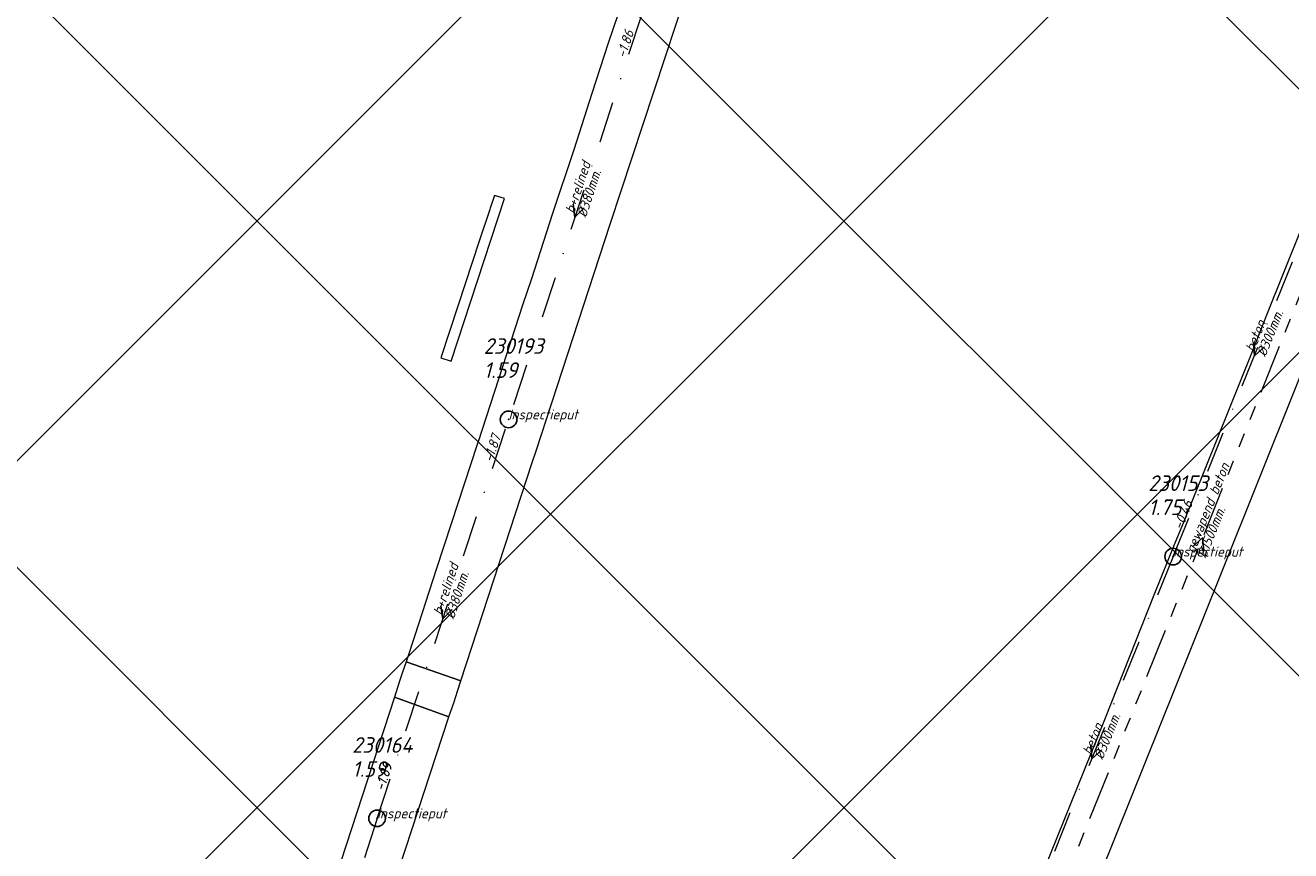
# Model space of a CAD drawing. Extents: x 148869 to 161638, y 453607 to 469810.
# Tile 208 of 256: x 153459 to 153611, y 464201 to 464301. Entities that reach past the tile are written whole.
import ezdxf

# ---------------------------------------------------------------- set-up
doc = ezdxf.new("R2010")
doc.units = 0
doc.header["$PDMODE"] = 32
doc.header["$PDSIZE"] = 2
doc.linetypes.add('RI-GWA', pattern=[18.45, 6, -1.8, 1.75, -1.8, 1.75, -1.8, 1.75, -1.8])
doc.linetypes.add('RI-VWA', pattern=[11, 5, -3, 0, -3])
doc.layers.get('0').update_dxf_attribs({"linetype": 'CONTINUOUS'})
doc.layers.get('DEFPOINTS').update_dxf_attribs({"linetype": 'CONTINUOUS'})
doc.layers.add('2023 hatch', color=90, linetype='CONTINUOUS')
for name, color, linetype, lineweight in [('B-OI-RI-GWA-MATERIAAL-T18', 10, 'CONTINUOUS', 18), ('B-OI-RI-GWA_DIAMETER-T18', 10, 'CONTINUOUS', 18), ('B-OI-RI-GWA_TRANSPORTLEIDING-G', 10, 'RI-GWA', 18), ('B-OI-RI-STROOMRICHTING-S', 252, 'CONTINUOUS', 25), ('B-OI-RI-VWA-BOB-T18', 34, 'CONTINUOUS', 18), ('B-OI-RI-VWA-DIAMETER-T18', 34, 'CONTINUOUS', 18), ('B-OI-RI-VWA-MATERIAAL-T18', 34, 'CONTINUOUS', 18), ('B-OI-RI-VWA_PUTDEKSELHOOGTE-T25', 34, 'CONTINUOUS', 25), ('B-OI-RI-VWA_PUTNUMMER-T25', 34, 'CONTINUOUS', 25), ('B-OI-RI-VWA_RIOOLPUT-S', 34, 'CONTINUOUS', 25), ('B-OI-RI-VWA_TRANSPORTLEIDING-G', 34, 'RI-VWA', 18), ('B-RO-VH-VERHARDING_ASFALT-GV', 251, 'CONTINUOUS', 18), ('B-RO-VH-VERHARDING_BEDRIJFSVLOERPLAAT-GV', 251, 'CONTINUOUS', 18)]:
    doc.layers.add(name, color=color, linetype=linetype, lineweight=lineweight)
doc.styles.add('NLCS-ISO-M500-T18_CURSIEF', font='NLCS-ISO.ttf', dxfattribs={"oblique": 15, "height": 0.9})
doc.styles.add('NLCS-ISO-M750-T25_CURSIEF', font='NLCS-ISO.ttf', dxfattribs={"oblique": 15, "height": 1.875})

# ---------------------------------------------------------------- blocks, each defined once
blk = doc.blocks.new('ACMAP_ANN_TEMPLATE_vwa-diam')
at = {"color": 0, "linetype": 'ByBlock', "style": 'NLCS-ISO-M500-T18_CURSIEF', "oblique": 15}
blk.add_attdef('vwa-diam', (0.3, -1.3), '', height=1.2, dxfattribs=at)
blk = doc.blocks.new('ACMAP_ANN_TEMPLATE_vwa-materiaal')
at = {"color": 0, "linetype": 'ByBlock', "style": 'NLCS-ISO-M500-T18_CURSIEF', "oblique": 15}
blk.add_attdef('vwa-mat', (0.3, 0.2), '', height=1.2, dxfattribs=at)
blk = doc.blocks.new('ACMAP_ANN_TEMPLATE_vwa-nap-l')
at = {"color": 0, "linetype": 'ByBlock', "style": 'NLCS-ISO-M500-T18_CURSIEF', "oblique": 15}
blk.add_attdef('vwa-nap-l', (3.3, 0.2), '', height=1.2, dxfattribs=at)
blk = doc.blocks.new('ACMAP_ANN_TEMPLATE_vwa-nap-r')
at = {"color": 0, "linetype": 'ByBlock', "style": 'NLCS-ISO-M500-T18_CURSIEF', "oblique": 15}
blk.add_attdef('vwa-nap-r', (-5.6, 0.2), '', height=1.2, dxfattribs=at)
blk = doc.blocks.new('ACMAP_ANN_TEMPLATE_gwa-diam')
at = {"color": 0, "linetype": 'ByBlock', "style": 'NLCS-ISO-M500-T18_CURSIEF', "oblique": 15}
blk.add_attdef('gwa-diam', (-2.2, -1.3), '', height=1.2, dxfattribs=at)
blk = doc.blocks.new('ACMAP_ANN_TEMPLATE_gwa-materiaal')
at = {"color": 0, "linetype": 'ByBlock', "style": 'NLCS-ISO-M500-T18_CURSIEF', "oblique": 15}
blk.add_attdef('gwa-mat', (-2.2, 0.2), '', height=1.2, dxfattribs=at)
blk = doc.blocks.new('ACMAP_ANN_TEMPLATE_type knoop')
at = {"layer": 'DEFPOINTS', "style": 'NLCS-ISO-M500-T18_CURSIEF', "oblique": 15}
blk.add_attdef('type_knoop', (0, 0), '', height=1.2, dxfattribs=at)
blk = doc.blocks.new('ACMAP_ANN_TEMPLATE_vwa-puth')
at = {"color": 0, "linetype": 'ByBlock', "style": 'NLCS-ISO-M750-T25_CURSIEF', "oblique": 15}
blk.add_attdef('vwa-puth', (-3, 5), '', height=1.88, dxfattribs=at)
blk = doc.blocks.new('ACMAP_ANN_TEMPLATE_vwa-putnr')
at = {"color": 0, "linetype": 'ByBlock', "style": 'NLCS-ISO-M750-T25_CURSIEF', "oblique": 15}
blk.add_attdef('vaw-putnr', (-3, 7.9), '', height=1.88, dxfattribs=at)

msp = doc.modelspace()

# ---------------------------------------------------------------- hatches: boundary and pattern name
at = {"layer": '2023 hatch'}
h = msp.add_hatch(dxfattribs=at)
h.set_pattern_fill('L45L135', color=256, scale=49.98)
h.set_pattern_definition([(45, (0, 0), (-35.341197, 35.341197), []), (135, (0, 0), (-35.341197, -35.341197), [])])
h.paths.add_polyline_path([(155033.65, 463387.49), (154736.21, 463174.82), (154703.82, 463157.03), (154669.13, 463116.73), (154497.36, 463128.81), (154485.96, 463103.35), (154403, 462810.28), (154029.41, 462913.19), (153921.91, 462926.36), (153533.06, 462959.92), (153521.58, 463046.87), (153065.73, 463131.59), (152840.09, 463157.69), (152602.55, 463321.62), (152457.44, 463373.38), (152283.77, 463566.95), (152230.15, 463641.33), (152156.25, 463699.58), (152012.16, 463887.19), (152009.38, 463939.89), (151991.35, 464191.03), (152103.19, 464343.83), (152153.39, 464455.21), (152151.03, 464561.94), (152249.45, 464811.76), (152130.92, 465032.5), (152332.42, 465169.93), (152738.18, 465252.75), (152947.54, 465152.17), (153150.32, 465023.39), (153302.02, 464886.05), (153728.6, 464650.43), (153874.6, 464567.83), (153954.88, 464501.43), (153988.94, 464472.57), (154027.82, 464422.75), (154193.47, 464138.07), (154280.01, 463968.67), (154339.28, 463993.19), (154494.94, 463873.13), (154622.49, 463821.49), (154755.92, 463721.99), (154868.72, 463597.28)])

# ---------------------------------------------------------------- linework, layer by layer
at = {"layer": 'B-OI-RI-GWA_TRANSPORTLEIDING-G', "color": 251}
msp.add_line((153580.3, 464188.2), (153621.2, 464290.1), dxfattribs=at)
at = {"layer": 'B-OI-RI-STROOMRICHTING-S', "color": 251}
for points in [[(153524.92, 464279.37), (153525.14, 464277.78), (153526.27, 464278.92)], [(153606.86, 464262.7), (153606.99, 464261.1), (153608.2, 464262.16)], [(153599.55, 464238.08), (153600.74, 464239.15), (153600.88, 464237.55)], [(153508.99, 464230.98), (153509.23, 464229.39), (153510.36, 464230.53)], [(153587.27, 464214.15), (153587.39, 464212.55), (153588.61, 464213.62)]]:
    msp.add_lwpolyline(points, dxfattribs=at)
at = {"layer": 'B-OI-RI-VWA_RIOOLPUT-S'}
for p in [(153517.15, 464253.42), (153597.2, 464236.9), (153501.31, 464205.36)]:
    msp.add_point(p, dxfattribs=at)
at = {"layer": 'B-OI-RI-VWA_TRANSPORTLEIDING-G', "color": 251}
for p, q in [((153533.15, 464302.13), (153517.15, 464253.42)), ((153597.2, 464236.9), (153616.8, 464285.3)), ((153501.31, 464205.36), (153517.15, 464253.42)), ((153597.2, 464236.9), (153577.6, 464188.2)), ((153501.31, 464205.36), (153485.8, 464156.83))]:
    msp.add_line(p, q, dxfattribs=at)
at = {"layer": 'B-RO-VH-VERHARDING_ASFALT-GV', "flags": 128}
for points in [[(153543.92, 464343.83), (153540.37, 464332.74), (153539.9, 464331.26), (153537.86, 464325.07), (153537.37, 464323.57), (153531.67, 464306.25), (153530.86, 464303.8), (153529.16, 464298.74), (153527.18, 464292.68), (153525.01, 464285.91)], [(153525.01, 464285.91), (153522.45, 464278.22), (153519.86, 464270.25), (153518.88, 464267.3), (153513.47, 464250.73), (153513.36, 464250.41), (153510.24, 464240.84), (153508.44, 464235.34), (153505.85, 464227.4), (153504.8, 464224.22), (153511.4, 464221.91), (153520.01, 464248.23), (153520.48, 464249.65), (153529.4, 464276.94), (153538.66, 464305.11), (153545.67, 464326.7), (153550, 464339.83)], [(153622.77, 464305.78), (153622.86, 464304.8), (153622.87, 464303.81), (153622.79, 464302.83), (153622.63, 464301.85), (153622.4, 464300.96), (153621.51, 464298.53), (153617.98, 464289.69), (153616.88, 464286.97), (153608.46, 464265.99), (153606.67, 464261.49)], [(153520.89, 464034.25), (153526.54, 464048.27), (153534.29, 464067.75), (153535.77, 464067.16), (153536.7, 464069.48), (153537.57, 464071.87), (153543.34, 464086.14), (153544.17, 464088.2), (153552.44, 464109.09), (153554.21, 464113.47), (153556.73, 464119.7), (153557.15, 464120.74), (153558.45, 464124.09), (153566.15, 464143.14), (153567.1, 464145.49), (153570.01, 464152.92), (153579.61, 464176.51), (153583.55, 464186.38), (153588.4, 464198.57), (153602.94, 464234.74), (153612.09, 464257.59), (153626.04, 464292.38)], [(153606.67, 464261.49), (153598.23, 464240.54), (153597.42, 464238.51), (153594.88, 464232.23), (153589.01, 464217.41), (153577.46, 464188.79), (153562.99, 464152.95), (153557.42, 464138.77), (153554.77, 464132.09), (153552.8, 464127.11), (153544.41, 464106.27), (153543.88, 464104.79), (153542.02, 464100.42)]]:
    msp.add_lwpolyline(points, dxfattribs=at)
for points in [[(153509.97, 464217.58), (153510.59, 464219.41), (153511.01, 464220.67), (153511.4, 464221.91), (153504.8, 464224.22), (153504.35, 464222.86), (153503.97, 464221.76), (153503.43, 464219.95)], [(153483.05, 464157.82), (153481.57, 464153.32), (153472.12, 464124.64), (153478.79, 464122.48), (153487.6, 464149.38), (153489.67, 464155.68), (153497.12, 464178.34), (153505.52, 464203.96), (153509.97, 464217.58), (153503.43, 464219.95), (153496.94, 464200.18), (153492.38, 464186.26), (153491.09, 464182.34)]]:
    msp.add_lwpolyline(points, close=True, dxfattribs=at)
at = {"layer": 'B-RO-VH-VERHARDING_BEDRIJFSVLOERPLAAT-GV', "flags": 128}
msp.add_lwpolyline([(153516.65, 464280.02), (153515.45, 464280.41), (153514.95, 464278.89), (153514.89, 464278.7), (153513.63, 464274.89), (153511.06, 464267.08), (153509, 464260.86), (153510.23, 464260.46), (153512.59, 464267.66)], close=True, dxfattribs=at)

# ---------------------------------------------------------------- block references
at = {"layer": 'B-OI-RI-GWA-MATERIAAL-T18', "color": 251, "rotation": 68.13076195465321}
msp.add_blockref('ACMAP_ANN_TEMPLATE_gwa-materiaal', (153600.75, 464239.15), dxfattribs=at).add_auto_attribs({'gwa-mat': 'gewapend beton'})
at = {"layer": 'B-OI-RI-GWA_DIAMETER-T18', "color": 251, "rotation": 68.13076195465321}
msp.add_blockref('ACMAP_ANN_TEMPLATE_gwa-diam', (153600.75, 464239.15), dxfattribs=at).add_auto_attribs({'gwa-diam': '%%c1500mm.'})
at = {"layer": 'B-OI-RI-VWA-BOB-T18', "color": 251}
for name, p, rotation, values in [('ACMAP_ANN_TEMPLATE_vwa-nap-r', (153533.15, 464302.13), 72.07292027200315, {'vwa-nap-r': '-1.86'}), ('ACMAP_ANN_TEMPLATE_vwa-nap-r', (153517.15, 464253.42), 71.81595935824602, {'vwa-nap-r': '-1.87'}), ('ACMAP_ANN_TEMPLATE_vwa-nap-r', (153517.15, 464253.42), 71.75839953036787, {'vwa-nap-r': '-1.87'}), ('ACMAP_ANN_TEMPLATE_vwa-nap-l', (153597.2, 464236.9), 68.07698663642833, {'vwa-nap-l': '-0.46'}), ('ACMAP_ANN_TEMPLATE_vwa-nap-l', (153597.2, 464236.9), 67.95408653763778, {'vwa-nap-l': '-0.46'}), ('ACMAP_ANN_TEMPLATE_vwa-nap-l', (153501.31, 464205.36), 72.27632164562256, {'vwa-nap-l': '-1.89'}), ('ACMAP_ANN_TEMPLATE_vwa-nap-l', (153501.31, 464205.36), 71.75839953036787, {'vwa-nap-l': '-1.89'})]:
    msp.add_blockref(name, p, dxfattribs=dict(at, rotation=rotation)).add_auto_attribs(values)
at = {"layer": 'B-OI-RI-VWA-DIAMETER-T18', "color": 251}
for p, rotation, values in [((153525.15, 464277.78), 71.81595935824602, {'vwa-diam': '%%c380mm.'}), ((153607, 464261.1), 67.95408653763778, {'vwa-diam': '%%c300mm.'}), ((153509.23, 464229.39), 71.75839953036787, {'vwa-diam': '%%c380mm.'}), ((153587.4, 464212.55), 68.07698663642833, {'vwa-diam': '%%c300mm.'})]:
    msp.add_blockref('ACMAP_ANN_TEMPLATE_vwa-diam', p, dxfattribs=dict(at, rotation=rotation)).add_auto_attribs(values)
at = {"layer": 'B-OI-RI-VWA-MATERIAAL-T18', "color": 251}
for p, rotation, values in [((153525.15, 464277.78), 71.81595935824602, {'vwa-mat': 'b+relined'}), ((153607, 464261.1), 67.95408653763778, {'vwa-mat': 'beton'}), ((153509.23, 464229.39), 71.75839953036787, {'vwa-mat': 'b+relined'}), ((153587.4, 464212.55), 68.07698663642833, {'vwa-mat': 'beton'})]:
    msp.add_blockref('ACMAP_ANN_TEMPLATE_vwa-materiaal', p, dxfattribs=dict(at, rotation=rotation)).add_auto_attribs(values)
at = {"layer": 'B-OI-RI-VWA_PUTDEKSELHOOGTE-T25', "color": 251}
for p, values in [((153517.15, 464253.42), {'vwa-puth': '1.59'}), ((153597.2, 464236.9), {'vwa-puth': '1.75'}), ((153501.31, 464205.36), {'vwa-puth': '1.59'})]:
    msp.add_blockref('ACMAP_ANN_TEMPLATE_vwa-puth', p, dxfattribs=at).add_auto_attribs(values)
at = {"layer": 'B-OI-RI-VWA_PUTNUMMER-T25', "color": 251}
for p, values in [((153517.15, 464253.42), {'vaw-putnr': '230193'}), ((153597.2, 464236.9), {'vaw-putnr': '230153'}), ((153501.31, 464205.36), {'vaw-putnr': '230164'})]:
    msp.add_blockref('ACMAP_ANN_TEMPLATE_vwa-putnr', p, dxfattribs=at).add_auto_attribs(values)
at = {"layer": 'DEFPOINTS'}
for p in [(153517.15, 464253.42), (153597.2, 464236.9), (153501.31, 464205.36)]:
    msp.add_blockref('ACMAP_ANN_TEMPLATE_type knoop', p, dxfattribs=at).add_auto_attribs({'type_knoop': 'inspectieput'})

doc.saveas('drawing.dxf')
